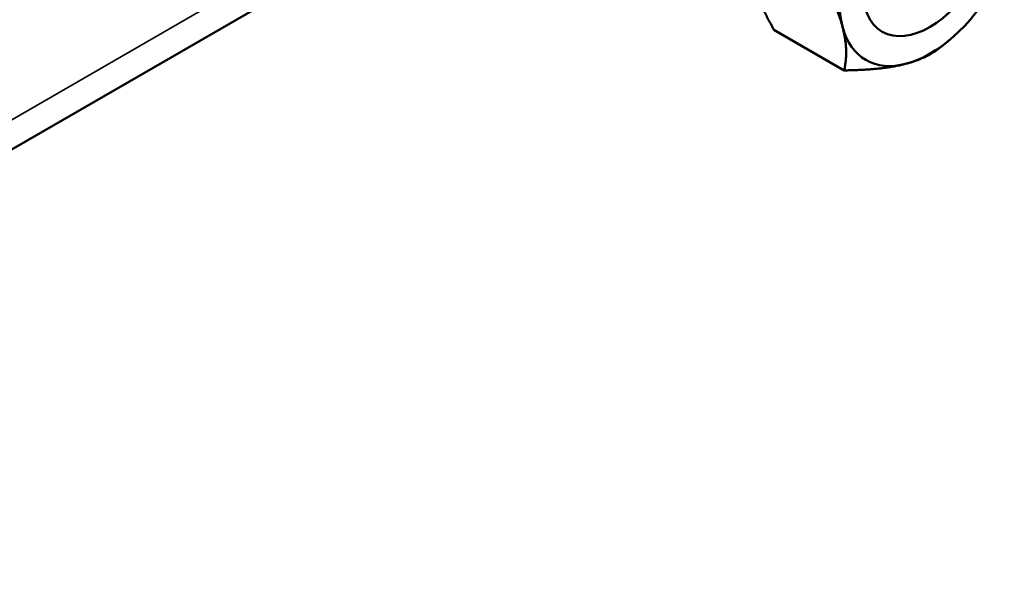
# Model space of a CAD drawing. Header units: inches. Extents: x 1 to 237, y 4 to 150.
# Tile 94 of 237: x 203.52 to 207.36, y 32.81 to 34.99. Entities that reach past the tile are written whole.
import ezdxf

# ---------------------------------------------------------------- set-up
doc = ezdxf.new("R2010")
doc.units = ezdxf.units.IN
doc.header["$LTSCALE"] = 7
doc.header["$MEASUREMENT"] = 0
doc.layers.add('Visible (ANSI)', color=7, linetype='Continuous', lineweight=50)
doc.layers.add('Visible Narrow (ANSI)', color=7, linetype='Continuous', lineweight=35)

msp = doc.modelspace()

# ---------------------------------------------------------------- linework, layer by layer
at = {"layer": 'Visible (ANSI)'}
for p, q in [((200.5926, 32.8128), (204.7101, 35.19)), ((206.7313, 34.7913), (206.4576, 34.9494)), ((207.142, 34.9101), (207.1141, 34.8868))]:
    msp.add_line(p, q, dxfattribs=at)
msp.add_ellipse((207.0659, 35.2648), major_axis=(-0.1864, -0.3228), ratio=0.57735, dxfattribs=at)
for major_axis, start_param, end_param in [((-0.25, -0.433), 4.712389, 5.759587), ((0.25, 0.433), 3.665191, 4.712389), ((-0.25, -0.433), 5.759587, 6.806784)]:
    msp.add_ellipse((207.0659, 35.2648), major_axis=major_axis, ratio=0.57735, start_param=start_param, end_param=end_param, dxfattribs=at)
for points, weights in [([(206.3588, 35.1731), (206.3833, 35.0816), (206.4576, 34.9494)], [1, 1.0379548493, 1]), ([(206.7244, 34.962), (206.6999, 35.0535), (206.6257, 35.1857)], [1, 1.0379548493, 1]), ([(206.7313, 34.7913), (206.7489, 34.8705), (206.7244, 34.962)], [1, 1.0379548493, 1]), ([(207.1141, 34.8868), (207.0577, 34.84), (206.9744, 34.8177)], [1.00636614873, 1.03444770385, 1]), ([(206.9744, 34.8177), (206.8829, 34.7931), (206.7313, 34.7913)], [1, 1.0379548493, 1])]:
    msp.add_rational_spline(points, weights, degree=2, dxfattribs=at)
at = {"layer": 'Visible Narrow (ANSI)'}
msp.add_line((200.6631, 32.9684), (204.5566, 35.2163), dxfattribs=at)

doc.saveas('drawing.dxf')
